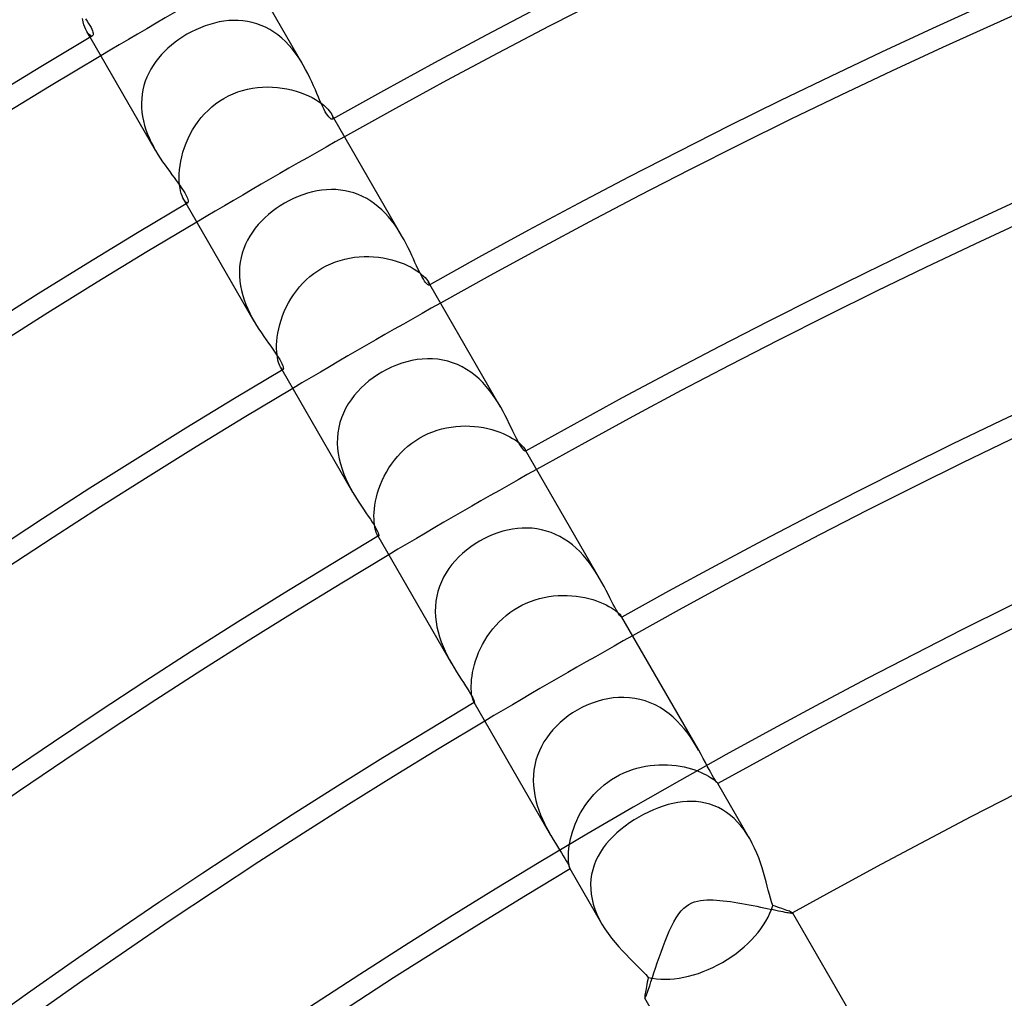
# Model space of a CAD drawing. Header units: millimetres. Extents: x -280 to 280, y -247 to 247.
# Tile 72 of 85: x -89 to -66, y 125 to 148. Entities that reach past the tile are written whole.
import ezdxf

# ---------------------------------------------------------------- set-up
doc = ezdxf.new("R2010")
doc.units = ezdxf.units.MM
doc.layers.add('HIDDEN', color=7, linetype='Continuous')
doc.layers.add('THICK', color=7, linetype='Continuous')

msp = doc.modelspace()

# ---------------------------------------------------------------- linework, layer by layer
at = {"layer": 'HIDDEN'}
for p, q in [((-87.889, 148.307), (-87.904, 148.382)), ((-87.871, 148.239), (-87.889, 148.307)), ((-87.85, 148.179), (-87.871, 148.239)), ((-87.828, 148.127), (-87.85, 148.179)), ((-85.034, 148.212), (-85.142, 148.17)), ((-84.924, 148.248), (-85.034, 148.212)), ((-84.814, 148.279), (-84.924, 148.248)), ((-84.702, 148.304), (-84.814, 148.279)), ((-84.591, 148.322), (-84.702, 148.304)), ((-84.479, 148.335), (-84.591, 148.322)), ((-84.368, 148.34), (-84.479, 148.335)), ((-84.257, 148.339), (-84.368, 148.34)), ((-84.146, 148.331), (-84.257, 148.339)), ((-84.037, 148.316), (-84.146, 148.331)), ((-83.928, 148.293), (-84.037, 148.316)), ((-83.821, 148.263), (-83.928, 148.293)), ((-83.717, 148.225), (-83.821, 148.263)), ((-83.615, 148.18), (-83.717, 148.225)), ((-83.515, 148.127), (-83.615, 148.18)), ((-87.805, 148.083), (-87.828, 148.127)), ((-87.779, 148.043), (-87.805, 148.083)), ((-87.726, 147.946), (-87.805, 148.083)), ((-87.753, 148.012), (-87.779, 148.043)), ((-87.729, 147.991), (-87.753, 148.012)), ((-87.707, 147.978), (-87.729, 147.991)), ((-87.688, 147.974), (-87.707, 147.978)), ((-87.673, 147.978), (-87.688, 147.974)), ((-85.552, 147.957), (-85.645, 147.896)), ((-85.457, 148.015), (-85.552, 147.957)), ((-85.354, 148.071), (-85.457, 148.015)), ((-85.249, 148.123), (-85.354, 148.071)), ((-85.142, 148.17), (-85.249, 148.123)), ((-83.418, 148.067), (-83.515, 148.127)), ((-83.324, 147.999), (-83.418, 148.067)), ((-83.234, 147.926), (-83.324, 147.999)), ((-85.82, 147.762), (-85.903, 147.691)), ((-85.734, 147.831), (-85.82, 147.762)), ((-85.645, 147.896), (-85.734, 147.831)), ((-83.149, 147.847), (-83.234, 147.926)), ((-83.068, 147.763), (-83.149, 147.847)), ((-82.991, 147.674), (-83.068, 147.763)), ((-86.055, 147.538), (-86.125, 147.457)), ((-85.981, 147.616), (-86.055, 147.538)), ((-85.903, 147.691), (-85.981, 147.616)), ((-82.919, 147.582), (-82.991, 147.674)), ((-82.851, 147.486), (-82.919, 147.582)), ((-82.788, 147.39), (-82.851, 147.486)), ((-86.25, 147.287), (-86.304, 147.198)), ((-86.19, 147.374), (-86.25, 147.287)), ((-86.125, 147.457), (-86.19, 147.374)), ((-82.73, 147.292), (-82.788, 147.39)), ((-86.353, 147.107), (-86.397, 147.013)), ((-86.304, 147.198), (-86.353, 147.107)), ((-86.465, 146.818), (-86.49, 146.717)), ((-86.434, 146.916), (-86.465, 146.818)), ((-86.397, 147.013), (-86.434, 146.916)), ((-86.508, 146.615), (-86.519, 146.512)), ((-86.49, 146.717), (-86.508, 146.615)), ((-84.59, 146.514), (-84.485, 146.571)), ((-84.485, 146.571), (-84.376, 146.621)), ((-84.376, 146.621), (-84.265, 146.664)), ((-84.265, 146.664), (-84.152, 146.7)), ((-84.152, 146.7), (-84.037, 146.729)), ((-84.037, 146.729), (-83.921, 146.752)), ((-83.921, 146.752), (-83.804, 146.768)), ((-83.804, 146.768), (-83.687, 146.778)), ((-83.687, 146.778), (-83.57, 146.781)), ((-83.57, 146.781), (-83.454, 146.779)), ((-83.454, 146.779), (-83.339, 146.77)), ((-83.339, 146.77), (-83.226, 146.756)), ((-83.226, 146.756), (-83.114, 146.737)), ((-83.114, 146.737), (-83.006, 146.713)), ((-83.006, 146.713), (-82.901, 146.684)), ((-82.901, 146.684), (-82.8, 146.652)), ((-82.8, 146.652), (-82.704, 146.615)), ((-82.704, 146.615), (-82.612, 146.575)), ((-82.612, 146.575), (-82.526, 146.533)), ((-86.519, 146.512), (-86.524, 146.407)), ((-86.524, 146.407), (-86.522, 146.3)), ((-84.877, 146.312), (-84.785, 146.385)), ((-84.785, 146.385), (-84.69, 146.453)), ((-84.69, 146.453), (-84.59, 146.514)), ((-82.526, 146.533), (-82.447, 146.489)), ((-82.447, 146.489), (-82.375, 146.443)), ((-82.375, 146.443), (-82.309, 146.398)), ((-82.309, 146.398), (-82.251, 146.351)), ((-82.251, 146.351), (-82.2, 146.306)), ((-86.522, 146.3), (-86.514, 146.194)), ((-86.514, 146.194), (-86.499, 146.089)), ((-85.124, 146.062), (-85.046, 146.15)), ((-85.046, 146.15), (-84.964, 146.233)), ((-84.964, 146.233), (-84.877, 146.312)), ((-82.2, 146.306), (-82.157, 146.263)), ((-82.157, 146.263), (-82.121, 146.222)), ((-82.121, 146.222), (-82.092, 146.183)), ((-82.092, 146.183), (-82.069, 146.148)), ((-82.069, 146.148), (-82.053, 146.117)), ((-82.012, 146.049), (-82.069, 146.148)), ((-82.053, 146.117), (-82.043, 146.09)), ((-86.499, 146.089), (-86.477, 145.984)), ((-86.477, 145.984), (-86.45, 145.879)), ((-86.45, 145.879), (-86.418, 145.775)), ((-85.325, 145.775), (-85.263, 145.874)), ((-85.263, 145.874), (-85.196, 145.969)), ((-85.196, 145.969), (-85.124, 146.062)), ((-82.041, 146.037), (-82.048, 146.029)), ((-82.043, 146.09), (-82.037, 146.068)), ((-82.037, 146.05), (-82.041, 146.037)), ((-82.037, 146.068), (-82.037, 146.05)), ((-86.418, 145.775), (-86.38, 145.674)), ((-86.38, 145.674), (-86.339, 145.574)), ((-85.432, 145.571), (-85.381, 145.674)), ((-85.381, 145.674), (-85.325, 145.775)), ((-86.339, 145.574), (-86.293, 145.478)), ((-86.293, 145.478), (-86.245, 145.384)), ((-85.517, 145.36), (-85.477, 145.466)), ((-85.477, 145.466), (-85.432, 145.571)), ((-86.245, 145.384), (-86.194, 145.292)), ((-85.579, 145.148), (-85.551, 145.254)), ((-85.551, 145.254), (-85.517, 145.36)), ((-85.619, 144.942), (-85.602, 145.044)), ((-85.602, 145.044), (-85.579, 145.148)), ((-85.64, 144.654), (-85.638, 144.746)), ((-85.638, 144.746), (-85.631, 144.843)), ((-85.631, 144.843), (-85.619, 144.942)), ((-85.637, 144.567), (-85.64, 144.654)), ((-85.63, 144.487), (-85.637, 144.567)), ((-85.619, 144.412), (-85.63, 144.487)), ((-85.606, 144.345), (-85.619, 144.412)), ((-85.59, 144.284), (-85.606, 144.345)), ((-85.572, 144.231), (-85.59, 144.284)), ((-82.741, 144.257), (-82.851, 144.215)), ((-82.629, 144.293), (-82.741, 144.257)), ((-82.517, 144.322), (-82.629, 144.293)), ((-82.405, 144.346), (-82.517, 144.322)), ((-82.294, 144.363), (-82.405, 144.346)), ((-82.183, 144.373), (-82.294, 144.363)), ((-82.073, 144.377), (-82.183, 144.373)), ((-81.965, 144.375), (-82.073, 144.377)), ((-81.857, 144.366), (-81.965, 144.375)), ((-81.751, 144.35), (-81.857, 144.366)), ((-81.646, 144.327), (-81.751, 144.35)), ((-81.543, 144.297), (-81.646, 144.327)), ((-81.441, 144.26), (-81.543, 144.297)), ((-81.341, 144.217), (-81.441, 144.26)), ((-85.553, 144.185), (-85.572, 144.231)), ((-85.533, 144.148), (-85.553, 144.185)), ((-85.515, 144.119), (-85.533, 144.148)), ((-85.476, 144.049), (-85.533, 144.148)), ((-85.497, 144.097), (-85.515, 144.119)), ((-85.48, 144.081), (-85.497, 144.097)), ((-85.465, 144.071), (-85.48, 144.081)), ((-85.451, 144.067), (-85.465, 144.071)), ((-85.44, 144.07), (-85.451, 144.067)), ((-83.172, 144.058), (-83.271, 143.998)), ((-83.068, 144.116), (-83.172, 144.058)), ((-82.96, 144.168), (-83.068, 144.116)), ((-82.851, 144.215), (-82.96, 144.168)), ((-81.244, 144.166), (-81.341, 144.217)), ((-81.15, 144.108), (-81.244, 144.166)), ((-81.059, 144.045), (-81.15, 144.108)), ((-80.972, 143.976), (-81.059, 144.045)), ((-83.548, 143.794), (-83.633, 143.718)), ((-83.459, 143.866), (-83.548, 143.794)), ((-83.367, 143.934), (-83.459, 143.866)), ((-83.271, 143.998), (-83.367, 143.934)), ((-80.889, 143.902), (-80.972, 143.976)), ((-80.809, 143.822), (-80.889, 143.902)), ((-80.733, 143.739), (-80.809, 143.822)), ((-83.713, 143.639), (-83.789, 143.556)), ((-83.633, 143.718), (-83.713, 143.639)), ((-80.662, 143.652), (-80.733, 143.739)), ((-80.595, 143.564), (-80.662, 143.652)), ((-80.533, 143.473), (-80.595, 143.564)), ((-83.925, 143.38), (-83.985, 143.288)), ((-83.86, 143.47), (-83.925, 143.38)), ((-83.789, 143.556), (-83.86, 143.47)), ((-80.474, 143.382), (-80.533, 143.473)), ((-80.419, 143.289), (-80.474, 143.382)), ((-84.039, 143.192), (-84.087, 143.094)), ((-83.985, 143.288), (-84.039, 143.192)), ((-84.162, 142.89), (-84.19, 142.784)), ((-84.128, 142.993), (-84.162, 142.89)), ((-84.087, 143.094), (-84.128, 142.993)), ((-84.21, 142.676), (-84.223, 142.566)), ((-84.19, 142.784), (-84.21, 142.676)), ((-82.191, 142.591), (-82.087, 142.64)), ((-82.087, 142.64), (-81.979, 142.682)), ((-81.979, 142.682), (-81.87, 142.719)), ((-81.87, 142.719), (-81.759, 142.749)), ((-81.759, 142.749), (-81.646, 142.773)), ((-81.646, 142.773), (-81.533, 142.79)), ((-81.533, 142.79), (-81.419, 142.802)), ((-81.419, 142.802), (-81.306, 142.808)), ((-81.306, 142.808), (-81.193, 142.808)), ((-81.193, 142.808), (-81.081, 142.803)), ((-81.081, 142.803), (-80.97, 142.792)), ((-80.97, 142.792), (-80.862, 142.776)), ((-80.862, 142.776), (-80.755, 142.756)), ((-80.755, 142.756), (-80.652, 142.731)), ((-80.652, 142.731), (-80.553, 142.702)), ((-80.553, 142.702), (-80.459, 142.67)), ((-80.459, 142.67), (-80.369, 142.635)), ((-84.223, 142.566), (-84.229, 142.456)), ((-84.229, 142.456), (-84.227, 142.345)), ((-82.576, 142.338), (-82.486, 142.41)), ((-82.486, 142.41), (-82.391, 142.476)), ((-82.391, 142.476), (-82.293, 142.536)), ((-82.293, 142.536), (-82.191, 142.591)), ((-80.369, 142.635), (-80.284, 142.596)), ((-80.284, 142.596), (-80.205, 142.556)), ((-80.205, 142.556), (-80.132, 142.515)), ((-80.132, 142.515), (-80.067, 142.473)), ((-80.067, 142.473), (-80.008, 142.432)), ((-80.008, 142.432), (-79.956, 142.39)), ((-84.227, 142.345), (-84.218, 142.233)), ((-84.218, 142.233), (-84.203, 142.121)), ((-82.82, 142.095), (-82.744, 142.181)), ((-82.744, 142.181), (-82.662, 142.262)), ((-82.662, 142.262), (-82.576, 142.338)), ((-79.956, 142.39), (-79.911, 142.35)), ((-79.911, 142.35), (-79.873, 142.313)), ((-79.873, 142.313), (-79.842, 142.277)), ((-79.842, 142.277), (-79.818, 142.245)), ((-79.818, 142.245), (-79.799, 142.216)), ((-79.762, 142.152), (-79.8, 142.217)), ((-79.799, 142.216), (-79.789, 142.196)), ((-79.789, 142.196), (-79.782, 142.179)), ((-79.782, 142.179), (-79.778, 142.164)), ((-84.203, 142.121), (-84.18, 142.009)), ((-84.18, 142.009), (-84.151, 141.899)), ((-82.959, 141.914), (-82.892, 142.006)), ((-82.892, 142.006), (-82.82, 142.095)), ((-79.779, 142.144), (-79.783, 142.139)), ((-79.777, 142.153), (-79.779, 142.144)), ((-79.778, 142.164), (-79.777, 142.153)), ((-84.151, 141.899), (-84.117, 141.791)), ((-84.117, 141.791), (-84.077, 141.686)), ((-83.129, 141.621), (-83.078, 141.721)), ((-83.078, 141.721), (-83.021, 141.819)), ((-83.021, 141.819), (-82.959, 141.914)), ((-84.077, 141.686), (-84.033, 141.582)), ((-84.033, 141.582), (-83.986, 141.481)), ((-83.216, 141.419), (-83.175, 141.521)), ((-83.175, 141.521), (-83.129, 141.621)), ((-83.986, 141.481), (-83.935, 141.383)), ((-83.935, 141.383), (-83.882, 141.288)), ((-83.282, 141.215), (-83.252, 141.317)), ((-83.252, 141.317), (-83.216, 141.419)), ((-83.326, 141.016), (-83.307, 141.115)), ((-83.307, 141.115), (-83.282, 141.215)), ((-83.355, 140.74), (-83.35, 140.829)), ((-83.35, 140.829), (-83.341, 140.921)), ((-83.341, 140.921), (-83.326, 141.016)), ((-83.356, 140.656), (-83.355, 140.74)), ((-83.352, 140.578), (-83.356, 140.656)), ((-83.346, 140.506), (-83.352, 140.578)), ((-83.336, 140.44), (-83.346, 140.506)), ((-83.324, 140.381), (-83.336, 140.44)), ((-83.31, 140.329), (-83.324, 140.381)), ((-83.295, 140.284), (-83.31, 140.329)), ((-80.304, 140.343), (-80.424, 140.307)), ((-80.184, 140.371), (-80.304, 140.343)), ((-80.063, 140.393), (-80.184, 140.371)), ((-79.941, 140.406), (-80.063, 140.393)), ((-79.82, 140.412), (-79.941, 140.406)), ((-79.7, 140.41), (-79.82, 140.412)), ((-79.58, 140.4), (-79.7, 140.41)), ((-79.462, 140.382), (-79.58, 140.4)), ((-79.345, 140.355), (-79.462, 140.382)), ((-79.23, 140.319), (-79.345, 140.355)), ((-83.279, 140.247), (-83.295, 140.284)), ((-83.264, 140.217), (-83.279, 140.247)), ((-83.251, 140.197), (-83.264, 140.217)), ((-83.226, 140.152), (-83.264, 140.217)), ((-83.24, 140.182), (-83.251, 140.197)), ((-83.229, 140.172), (-83.24, 140.182)), ((-83.22, 140.165), (-83.229, 140.172)), ((-83.211, 140.163), (-83.22, 140.165)), ((-83.205, 140.164), (-83.211, 140.163)), ((-80.887, 140.1), (-80.992, 140.036)), ((-80.774, 140.161), (-80.887, 140.1)), ((-80.659, 140.216), (-80.774, 140.161)), ((-80.542, 140.265), (-80.659, 140.216)), ((-80.424, 140.307), (-80.542, 140.265)), ((-79.118, 140.275), (-79.23, 140.319)), ((-79.009, 140.223), (-79.118, 140.275)), ((-78.904, 140.162), (-79.009, 140.223)), ((-78.802, 140.095), (-78.904, 140.162)), ((-81.192, 139.892), (-81.286, 139.813)), ((-81.094, 139.966), (-81.192, 139.892)), ((-80.992, 140.036), (-81.094, 139.966)), ((-78.705, 140.02), (-78.802, 140.095)), ((-78.611, 139.939), (-78.705, 140.02)), ((-78.524, 139.853), (-78.611, 139.939)), ((-81.46, 139.641), (-81.539, 139.549)), ((-81.376, 139.729), (-81.46, 139.641)), ((-81.286, 139.813), (-81.376, 139.729)), ((-78.442, 139.763), (-78.524, 139.853)), ((-78.364, 139.669), (-78.442, 139.763)), ((-78.292, 139.573), (-78.364, 139.669)), ((-81.612, 139.453), (-81.678, 139.353)), ((-81.539, 139.549), (-81.612, 139.453)), ((-78.224, 139.475), (-78.292, 139.573)), ((-78.162, 139.377), (-78.224, 139.475)), ((-81.738, 139.249), (-81.79, 139.142)), ((-81.678, 139.353), (-81.738, 139.249)), ((-78.103, 139.279), (-78.162, 139.377)), ((-81.835, 139.031), (-81.871, 138.917)), ((-81.79, 139.142), (-81.835, 139.031)), ((-81.9, 138.8), (-81.92, 138.681)), ((-81.871, 138.917), (-81.9, 138.8)), ((-79.697, 138.702), (-79.591, 138.739)), ((-79.591, 138.739), (-79.484, 138.769)), ((-79.484, 138.769), (-79.376, 138.794)), ((-79.376, 138.794), (-79.266, 138.813)), ((-79.266, 138.813), (-79.156, 138.827)), ((-79.156, 138.827), (-79.046, 138.835)), ((-79.046, 138.835), (-78.936, 138.838)), ((-78.936, 138.838), (-78.827, 138.836)), ((-78.827, 138.836), (-78.719, 138.828)), ((-78.719, 138.828), (-78.613, 138.816)), ((-78.613, 138.816), (-78.509, 138.799)), ((-78.509, 138.799), (-78.408, 138.778)), ((-78.408, 138.778), (-78.31, 138.753)), ((-78.31, 138.753), (-78.216, 138.725)), ((-78.216, 138.725), (-78.127, 138.693)), ((-81.931, 138.561), (-81.933, 138.438)), ((-81.92, 138.681), (-81.931, 138.561)), ((-80.19, 138.434), (-80.096, 138.499)), ((-80.096, 138.499), (-79.998, 138.56)), ((-79.998, 138.56), (-79.9, 138.613)), ((-79.9, 138.613), (-79.8, 138.66)), ((-79.8, 138.66), (-79.697, 138.702)), ((-78.127, 138.693), (-78.043, 138.659)), ((-78.043, 138.659), (-77.964, 138.623)), ((-77.964, 138.623), (-77.891, 138.586)), ((-77.891, 138.586), (-77.824, 138.548)), ((-77.824, 138.548), (-77.765, 138.51)), ((-77.765, 138.51), (-77.712, 138.472)), ((-81.933, 138.438), (-81.927, 138.314)), ((-81.927, 138.314), (-81.912, 138.191)), ((-80.447, 138.208), (-80.366, 138.287)), ((-80.366, 138.287), (-80.28, 138.363)), ((-80.28, 138.363), (-80.19, 138.434)), ((-77.712, 138.472), (-77.666, 138.435)), ((-77.666, 138.435), (-77.626, 138.4)), ((-77.626, 138.4), (-77.593, 138.368)), ((-77.593, 138.368), (-77.567, 138.339)), ((-77.567, 138.339), (-77.547, 138.313)), ((-77.547, 138.313), (-77.533, 138.291)), ((-77.533, 138.291), (-77.527, 138.279)), ((-77.512, 138.254), (-77.533, 138.291)), ((-77.527, 138.279), (-77.522, 138.27)), ((-77.52, 138.251), (-77.523, 138.248)), ((-77.522, 138.27), (-77.52, 138.261)), ((-77.52, 138.261), (-77.519, 138.255)), ((-77.519, 138.255), (-77.52, 138.251)), ((-81.912, 138.191), (-81.889, 138.069)), ((-81.889, 138.069), (-81.859, 137.948)), ((-80.662, 137.947), (-80.596, 138.037)), ((-80.596, 138.037), (-80.524, 138.124)), ((-80.524, 138.124), (-80.447, 138.208)), ((-81.859, 137.948), (-81.822, 137.829)), ((-81.822, 137.829), (-81.779, 137.712)), ((-80.781, 137.759), (-80.724, 137.854)), ((-80.724, 137.854), (-80.662, 137.947)), ((-81.779, 137.712), (-81.732, 137.598)), ((-81.732, 137.598), (-81.68, 137.488)), ((-80.921, 137.466), (-80.88, 137.564)), ((-80.88, 137.564), (-80.833, 137.662)), ((-80.833, 137.662), (-80.781, 137.759)), ((-81.68, 137.488), (-81.625, 137.382)), ((-81.625, 137.382), (-81.568, 137.28)), ((-80.988, 137.27), (-80.957, 137.368)), ((-80.957, 137.368), (-80.921, 137.466)), ((-81.036, 137.078), (-81.014, 137.173)), ((-81.014, 137.173), (-80.988, 137.27)), ((-81.07, 136.813), (-81.063, 136.898)), ((-81.063, 136.898), (-81.052, 136.986)), ((-81.052, 136.986), (-81.036, 137.078)), ((-81.074, 136.734), (-81.07, 136.813)), ((-81.073, 136.658), (-81.074, 136.734)), ((-81.069, 136.589), (-81.073, 136.658)), ((-81.063, 136.527), (-81.069, 136.589)), ((-81.054, 136.471), (-81.063, 136.527)), ((-81.044, 136.422), (-81.054, 136.471)), ((-81.033, 136.379), (-81.044, 136.422)), ((-77.827, 136.421), (-77.942, 136.399)), ((-77.713, 136.436), (-77.827, 136.421)), ((-77.598, 136.445), (-77.713, 136.436)), ((-77.483, 136.446), (-77.598, 136.445)), ((-77.369, 136.44), (-77.483, 136.446)), ((-77.256, 136.427), (-77.369, 136.44)), ((-77.143, 136.406), (-77.256, 136.427)), ((-77.032, 136.377), (-77.143, 136.406)), ((-81.021, 136.343), (-81.033, 136.379)), ((-81.008, 136.313), (-81.021, 136.343)), ((-80.997, 136.29), (-81.008, 136.313)), ((-80.976, 136.254), (-80.997, 136.291)), ((-80.99, 136.28), (-80.997, 136.29)), ((-80.984, 136.271), (-80.99, 136.28)), ((-80.978, 136.265), (-80.984, 136.271)), ((-80.973, 136.261), (-80.978, 136.265)), ((-80.968, 136.26), (-80.973, 136.261)), ((-80.965, 136.26), (-80.968, 136.26)), ((-78.496, 136.197), (-78.6, 136.14)), ((-78.388, 136.249), (-78.496, 136.197)), ((-78.279, 136.295), (-78.388, 136.249)), ((-78.168, 136.336), (-78.279, 136.295)), ((-78.055, 136.37), (-78.168, 136.336)), ((-77.942, 136.399), (-78.055, 136.37)), ((-76.924, 136.341), (-77.032, 136.377)), ((-76.818, 136.297), (-76.924, 136.341)), ((-76.714, 136.246), (-76.818, 136.297)), ((-76.613, 136.188), (-76.714, 136.246)), ((-76.516, 136.122), (-76.613, 136.188)), ((-78.807, 136.006), (-78.904, 135.932)), ((-78.705, 136.076), (-78.807, 136.006)), ((-78.6, 136.14), (-78.705, 136.076)), ((-76.423, 136.051), (-76.516, 136.122)), ((-76.334, 135.975), (-76.423, 136.051)), ((-76.25, 135.894), (-76.334, 135.975)), ((-79.086, 135.77), (-79.169, 135.682)), ((-78.997, 135.853), (-79.086, 135.77)), ((-78.904, 135.932), (-78.997, 135.853)), ((-76.171, 135.809), (-76.25, 135.894)), ((-76.095, 135.721), (-76.171, 135.809)), ((-76.025, 135.63), (-76.095, 135.721)), ((-79.318, 135.495), (-79.384, 135.395)), ((-79.247, 135.591), (-79.318, 135.495)), ((-79.169, 135.682), (-79.247, 135.591)), ((-75.959, 135.539), (-76.025, 135.63)), ((-75.897, 135.447), (-75.959, 135.539)), ((-79.442, 135.292), (-79.494, 135.185)), ((-79.384, 135.395), (-79.442, 135.292)), ((-75.84, 135.356), (-75.897, 135.447)), ((-75.786, 135.265), (-75.84, 135.356)), ((-79.537, 135.076), (-79.574, 134.963)), ((-79.494, 135.185), (-79.537, 135.076)), ((-79.602, 134.847), (-79.622, 134.73)), ((-79.574, 134.963), (-79.602, 134.847)), ((-77.297, 134.765), (-77.191, 134.796)), ((-77.191, 134.796), (-77.084, 134.821)), ((-77.084, 134.821), (-76.975, 134.841)), ((-76.975, 134.841), (-76.867, 134.856)), ((-76.867, 134.856), (-76.758, 134.865)), ((-76.758, 134.865), (-76.65, 134.869)), ((-76.65, 134.869), (-76.543, 134.868)), ((-76.543, 134.868), (-76.437, 134.862)), ((-76.437, 134.862), (-76.333, 134.852)), ((-76.333, 134.852), (-76.232, 134.837)), ((-76.232, 134.837), (-76.133, 134.818)), ((-76.133, 134.818), (-76.037, 134.796)), ((-76.037, 134.796), (-75.946, 134.77)), ((-79.633, 134.611), (-79.636, 134.491)), ((-79.622, 134.73), (-79.633, 134.611)), ((-77.798, 134.527), (-77.703, 134.586)), ((-77.703, 134.586), (-77.605, 134.639)), ((-77.605, 134.639), (-77.505, 134.686)), ((-77.505, 134.686), (-77.402, 134.728)), ((-77.402, 134.728), (-77.297, 134.765)), ((-75.946, 134.77), (-75.859, 134.742)), ((-75.859, 134.742), (-75.777, 134.711)), ((-75.777, 134.711), (-75.701, 134.679)), ((-75.701, 134.679), (-75.63, 134.645)), ((-75.63, 134.645), (-75.565, 134.61)), ((-75.565, 134.61), (-75.507, 134.576)), ((-75.507, 134.576), (-75.456, 134.543)), ((-79.636, 134.491), (-79.631, 134.37)), ((-79.631, 134.37), (-79.618, 134.249)), ((-78.062, 134.323), (-77.978, 134.396)), ((-77.978, 134.396), (-77.89, 134.464)), ((-77.89, 134.464), (-77.798, 134.527)), ((-75.456, 134.543), (-75.411, 134.511)), ((-75.411, 134.511), (-75.373, 134.48)), ((-75.373, 134.48), (-75.34, 134.452)), ((-75.34, 134.452), (-75.314, 134.426)), ((-75.314, 134.426), (-75.294, 134.404)), ((-75.294, 134.404), (-75.28, 134.386)), ((-75.28, 134.386), (-75.27, 134.371)), ((-75.27, 134.371), (-75.267, 134.367)), ((-75.261, 134.357), (-75.27, 134.371)), ((-75.267, 134.367), (-75.266, 134.363)), ((-75.266, 134.363), (-75.265, 134.36)), ((-75.265, 134.36), (-75.264, 134.357)), ((-75.264, 134.356), (-75.265, 134.355)), ((-75.264, 134.357), (-75.264, 134.356)), ((-79.618, 134.249), (-79.598, 134.129)), ((-79.598, 134.129), (-79.57, 134.011)), ((-78.29, 134.082), (-78.218, 134.166)), ((-78.218, 134.166), (-78.142, 134.246)), ((-78.142, 134.246), (-78.062, 134.323)), ((-79.57, 134.011), (-79.537, 133.895)), ((-79.537, 133.895), (-79.498, 133.781)), ((-78.476, 133.813), (-78.419, 133.905)), ((-78.419, 133.905), (-78.357, 133.994)), ((-78.357, 133.994), (-78.29, 134.082)), ((-79.498, 133.781), (-79.454, 133.67)), ((-79.454, 133.67), (-79.406, 133.563)), ((-78.577, 133.625), (-78.529, 133.72)), ((-78.529, 133.72), (-78.476, 133.813)), ((-79.406, 133.563), (-79.356, 133.459)), ((-79.356, 133.459), (-79.303, 133.36)), ((-78.691, 133.339), (-78.658, 133.434)), ((-78.658, 133.434), (-78.62, 133.53)), ((-78.62, 133.53), (-78.577, 133.625)), ((-79.303, 133.36), (-79.25, 133.265)), ((-78.742, 133.154), (-78.719, 133.246)), ((-78.719, 133.246), (-78.691, 133.339)), ((-78.785, 132.896), (-78.775, 132.979)), ((-78.775, 132.979), (-78.761, 133.065)), ((-78.761, 133.065), (-78.742, 133.154)), ((-78.793, 132.745), (-78.791, 132.818)), ((-78.793, 132.678), (-78.793, 132.745)), ((-78.791, 132.818), (-78.785, 132.896)), ((-78.789, 132.617), (-78.793, 132.678)), ((-78.784, 132.562), (-78.789, 132.617)), ((-78.777, 132.514), (-78.784, 132.562)), ((-78.768, 132.472), (-78.777, 132.514)), ((-78.759, 132.437), (-78.768, 132.472)), ((-78.75, 132.409), (-78.759, 132.437)), ((-78.742, 132.387), (-78.75, 132.409)), ((-78.734, 132.371), (-78.742, 132.387)), ((-78.731, 132.367), (-78.734, 132.371)), ((-78.726, 132.357), (-78.734, 132.371)), ((-78.729, 132.363), (-78.731, 132.367)), ((-78.727, 132.361), (-78.729, 132.363)), ((-78.725, 132.359), (-78.727, 132.361)), ((-78.723, 132.359), (-78.725, 132.359)), ((-78.722, 132.359), (-78.723, 132.359)), ((-76.082, 132.295), (-76.199, 132.24)), ((-75.962, 132.344), (-76.082, 132.295)), ((-75.84, 132.386), (-75.962, 132.344)), ((-75.716, 132.42), (-75.84, 132.386)), ((-75.591, 132.447), (-75.716, 132.42)), ((-75.465, 132.466), (-75.591, 132.447)), ((-75.339, 132.476), (-75.465, 132.466)), ((-75.213, 132.478), (-75.339, 132.476)), ((-75.087, 132.472), (-75.213, 132.478)), ((-74.962, 132.456), (-75.087, 132.472)), ((-74.839, 132.431), (-74.962, 132.456)), ((-74.718, 132.397), (-74.839, 132.431)), ((-74.599, 132.354), (-74.718, 132.397)), ((-74.482, 132.301), (-74.599, 132.354)), ((-74.369, 132.24), (-74.482, 132.301)), ((-76.519, 132.044), (-76.615, 131.97)), ((-76.418, 132.114), (-76.519, 132.044)), ((-76.313, 132.178), (-76.418, 132.114)), ((-76.199, 132.24), (-76.313, 132.178)), ((-74.261, 132.171), (-74.369, 132.24)), ((-74.158, 132.095), (-74.261, 132.171)), ((-74.06, 132.012), (-74.158, 132.095)), ((-76.795, 131.808), (-76.878, 131.721)), ((-76.708, 131.892), (-76.795, 131.808)), ((-76.615, 131.97), (-76.708, 131.892)), ((-73.966, 131.923), (-74.06, 132.012)), ((-73.878, 131.83), (-73.966, 131.923)), ((-73.796, 131.734), (-73.878, 131.83)), ((-76.954, 131.629), (-77.025, 131.534)), ((-76.878, 131.721), (-76.954, 131.629)), ((-73.72, 131.637), (-73.796, 131.734)), ((-73.649, 131.538), (-73.72, 131.637)), ((-77.147, 131.331), (-77.197, 131.225)), ((-77.089, 131.434), (-77.147, 131.331)), ((-77.025, 131.534), (-77.089, 131.434)), ((-73.583, 131.438), (-73.649, 131.538)), ((-73.521, 131.339), (-73.583, 131.438)), ((-73.463, 131.242), (-73.521, 131.339)), ((-77.241, 131.116), (-77.276, 131.004)), ((-77.197, 131.225), (-77.241, 131.116)), ((-77.304, 130.889), (-77.324, 130.772)), ((-77.276, 131.004), (-77.304, 130.889)), ((-74.812, 130.846), (-74.708, 130.867)), ((-74.708, 130.867), (-74.603, 130.883)), ((-74.603, 130.883), (-74.499, 130.894)), ((-74.499, 130.894), (-74.395, 130.901)), ((-74.395, 130.901), (-74.292, 130.902)), ((-74.292, 130.902), (-74.19, 130.9)), ((-74.19, 130.9), (-74.09, 130.893)), ((-74.09, 130.893), (-73.993, 130.882)), ((-73.993, 130.882), (-73.897, 130.867)), ((-73.897, 130.867), (-73.805, 130.849)), ((-77.335, 130.655), (-77.339, 130.536)), ((-77.324, 130.772), (-77.335, 130.655)), ((-75.409, 130.613), (-75.315, 130.664)), ((-75.315, 130.664), (-75.217, 130.711)), ((-75.217, 130.711), (-75.118, 130.753)), ((-75.118, 130.753), (-75.017, 130.789)), ((-75.017, 130.789), (-74.915, 130.82)), ((-74.915, 130.82), (-74.812, 130.846)), ((-73.805, 130.849), (-73.716, 130.828)), ((-73.716, 130.828), (-73.631, 130.804)), ((-73.631, 130.804), (-73.551, 130.778)), ((-73.551, 130.778), (-73.476, 130.75)), ((-73.476, 130.75), (-73.407, 130.721)), ((-73.407, 130.721), (-73.342, 130.691)), ((-73.342, 130.691), (-73.283, 130.661)), ((-73.283, 130.661), (-73.231, 130.632)), ((-77.339, 130.536), (-77.334, 130.417)), ((-77.334, 130.417), (-77.322, 130.297)), ((-75.765, 130.355), (-75.681, 130.426)), ((-75.681, 130.426), (-75.594, 130.493)), ((-75.594, 130.493), (-75.503, 130.555)), ((-75.503, 130.555), (-75.409, 130.613)), ((-73.231, 130.632), (-73.184, 130.603)), ((-73.184, 130.603), (-73.144, 130.576)), ((-73.144, 130.576), (-73.109, 130.551)), ((-73.109, 130.551), (-73.08, 130.528)), ((-73.08, 130.528), (-73.057, 130.508)), ((-73.057, 130.508), (-73.038, 130.491)), ((-73.038, 130.491), (-73.025, 130.477)), ((-73.025, 130.477), (-73.017, 130.467)), ((-73.017, 130.467), (-73.012, 130.461)), ((-73.012, 130.461), (-73.012, 130.46)), ((-73.011, 130.459), (-73.012, 130.461)), ((-73.012, 130.46), (-73.012, 130.46)), ((-73.012, 130.46), (-73.012, 130.46)), ((-73.012, 130.46), (-73.012, 130.459)), ((-73.012, 130.459), (-73.012, 130.459)), ((-73.012, 130.459), (-73.012, 130.459)), ((-77.322, 130.297), (-77.303, 130.179)), ((-77.303, 130.179), (-77.277, 130.063)), ((-75.992, 130.118), (-75.921, 130.2)), ((-75.921, 130.2), (-75.845, 130.279)), ((-75.845, 130.279), (-75.765, 130.355)), ((-77.277, 130.063), (-77.246, 129.949)), ((-77.246, 129.949), (-77.209, 129.837)), ((-76.177, 129.861), (-76.12, 129.948)), ((-76.12, 129.948), (-76.058, 130.034)), ((-76.058, 130.034), (-75.992, 130.118)), ((-74.178, 129.967), (-74.292, 129.933)), ((-74.065, 129.995), (-74.178, 129.967)), ((-73.954, 130.017), (-74.065, 129.995)), ((-73.843, 130.032), (-73.954, 130.017)), ((-73.734, 130.041), (-73.843, 130.032)), ((-73.625, 130.042), (-73.734, 130.041)), ((-73.518, 130.037), (-73.625, 130.042)), ((-73.411, 130.024), (-73.518, 130.037)), ((-73.305, 130.004), (-73.411, 130.024)), ((-73.201, 129.976), (-73.305, 130.004)), ((-73.099, 129.94), (-73.201, 129.976)), ((-77.209, 129.837), (-77.168, 129.728)), ((-77.168, 129.728), (-77.124, 129.623)), ((-76.276, 129.684), (-76.229, 129.773)), ((-76.229, 129.773), (-76.177, 129.861)), ((-74.754, 129.735), (-74.867, 129.673)), ((-74.639, 129.793), (-74.754, 129.735)), ((-74.523, 129.845), (-74.639, 129.793)), ((-74.408, 129.892), (-74.523, 129.845)), ((-74.292, 129.933), (-74.408, 129.892)), ((-73, 129.896), (-73.099, 129.94)), ((-72.903, 129.843), (-73, 129.896)), ((-72.809, 129.783), (-72.903, 129.843)), ((-72.718, 129.715), (-72.809, 129.783)), ((-72.631, 129.639), (-72.718, 129.715)), ((-77.124, 129.623), (-77.077, 129.522)), ((-77.077, 129.522), (-77.028, 129.425)), ((-76.39, 129.417), (-76.357, 129.506)), ((-76.357, 129.506), (-76.319, 129.594)), ((-76.319, 129.594), (-76.276, 129.684)), ((-75.084, 129.536), (-75.187, 129.462)), ((-74.977, 129.607), (-75.084, 129.536)), ((-74.867, 129.673), (-74.977, 129.607)), ((-72.549, 129.556), (-72.631, 129.639)), ((-72.471, 129.467), (-72.549, 129.556)), ((-77.028, 129.425), (-76.978, 129.331)), ((-76.978, 129.331), (-76.927, 129.242)), ((-76.444, 129.245), (-76.419, 129.33)), ((-76.419, 129.33), (-76.39, 129.417)), ((-75.38, 129.304), (-75.469, 129.22)), ((-75.286, 129.385), (-75.38, 129.304)), ((-75.187, 129.462), (-75.286, 129.385)), ((-72.398, 129.373), (-72.471, 129.467)), ((-72.33, 129.273), (-72.398, 129.373)), ((-72.266, 129.169), (-72.33, 129.273)), ((-76.496, 129.001), (-76.482, 129.08)), ((-76.482, 129.08), (-76.465, 129.161)), ((-76.465, 129.161), (-76.444, 129.245)), ((-75.629, 129.044), (-75.7, 128.951)), ((-75.552, 129.134), (-75.629, 129.044)), ((-75.469, 129.22), (-75.552, 129.134)), ((-76.515, 128.735), (-76.514, 128.794)), ((-76.514, 128.794), (-76.511, 128.858)), ((-76.511, 128.858), (-76.505, 128.928)), ((-76.505, 128.928), (-76.496, 129.001)), ((-75.764, 128.856), (-75.821, 128.757)), ((-75.7, 128.951), (-75.764, 128.856)), ((-76.514, 128.68), (-76.515, 128.735)), ((-76.51, 128.632), (-76.514, 128.68)), ((-76.506, 128.59), (-76.51, 128.632)), ((-76.501, 128.553), (-76.506, 128.59)), ((-75.871, 128.655), (-75.913, 128.55)), ((-75.821, 128.757), (-75.871, 128.655)), ((-76.495, 128.523), (-76.501, 128.553)), ((-76.489, 128.499), (-76.495, 128.523)), ((-76.484, 128.481), (-76.489, 128.499)), ((-76.48, 128.468), (-76.484, 128.481)), ((-76.476, 128.461), (-76.48, 128.468)), ((-76.476, 128.46), (-76.476, 128.461)), ((-76.475, 128.459), (-76.476, 128.461)), ((-76.475, 128.459), (-76.476, 128.46)), ((-76.476, 128.46), (-76.476, 128.46)), ((-76.476, 128.46), (-76.476, 128.46)), ((-76.475, 128.459), (-76.475, 128.459)), ((-76.475, 128.459), (-76.475, 128.459)), ((-75.972, 128.331), (-75.989, 128.219)), ((-75.947, 128.442), (-75.972, 128.331)), ((-75.913, 128.55), (-75.947, 128.442)), ((-75.989, 128.219), (-75.996, 128.104)), ((-75.996, 128.104), (-75.994, 127.987)), ((-75.994, 127.987), (-75.982, 127.869)), ((-75.982, 127.869), (-75.962, 127.749)), ((-75.962, 127.749), (-75.932, 127.631)), ((-73.691, 127.629), (-73.626, 127.662)), ((-73.626, 127.662), (-73.559, 127.688)), ((-73.559, 127.688), (-73.489, 127.708)), ((-73.489, 127.708), (-73.418, 127.721)), ((-73.418, 127.721), (-73.347, 127.73)), ((-73.347, 127.73), (-73.275, 127.734)), ((-73.275, 127.734), (-73.201, 127.735)), ((-73.201, 127.735), (-73.124, 127.734)), ((-73.124, 127.734), (-73.046, 127.73)), ((-73.046, 127.73), (-72.967, 127.723)), ((-72.967, 127.723), (-72.886, 127.715)), ((-72.886, 127.715), (-72.802, 127.705)), ((-72.802, 127.705), (-72.717, 127.693)), ((-72.717, 127.693), (-72.631, 127.68)), ((-72.631, 127.68), (-72.543, 127.666)), ((-72.543, 127.666), (-72.454, 127.651)), ((-72.454, 127.651), (-72.366, 127.635)), ((-72.366, 127.635), (-72.277, 127.618)), ((-75.932, 127.631), (-75.893, 127.513)), ((-75.893, 127.513), (-75.846, 127.397)), ((-73.989, 127.317), (-73.929, 127.406)), ((-73.929, 127.406), (-73.869, 127.48)), ((-73.869, 127.48), (-73.81, 127.541)), ((-73.81, 127.541), (-73.751, 127.589)), ((-73.751, 127.589), (-73.691, 127.629)), ((-72.277, 127.618), (-72.188, 127.601)), ((-72.188, 127.601), (-72.101, 127.584)), ((-72.101, 127.584), (-72.017, 127.567)), ((-72.017, 127.567), (-71.937, 127.551)), ((-71.937, 127.551), (-71.86, 127.535)), ((-71.86, 127.535), (-71.787, 127.52)), ((-71.787, 127.52), (-71.718, 127.506)), ((-71.718, 127.506), (-71.654, 127.493)), ((-71.654, 127.493), (-71.594, 127.48)), ((-71.594, 127.48), (-71.538, 127.469)), ((-71.538, 127.469), (-71.486, 127.459)), ((-71.486, 127.459), (-71.44, 127.45)), ((-71.44, 127.45), (-71.398, 127.442)), ((-71.398, 127.442), (-71.361, 127.436)), ((-71.361, 127.436), (-71.33, 127.431)), ((-71.33, 127.431), (-71.304, 127.427)), ((-71.304, 127.427), (-71.284, 127.425)), ((-71.284, 127.425), (-71.271, 127.425)), ((-71.271, 127.425), (-71.263, 127.427)), ((-71.263, 127.427), (-71.262, 127.428)), ((-71.263, 127.427), (-71.263, 127.427)), ((-71.262, 127.429), (-71.262, 127.43)), ((-71.262, 127.428), (-71.262, 127.429)), ((-71.262, 127.429), (-71.262, 127.429)), ((-71.262, 127.428), (-71.262, 127.428)), ((-75.846, 127.397), (-75.792, 127.281)), ((-75.792, 127.281), (-75.731, 127.169)), ((-74.1, 127.113), (-74.046, 127.218)), ((-74.046, 127.218), (-73.989, 127.317)), ((-74.201, 126.886), (-74.151, 127.002)), ((-74.151, 127.002), (-74.1, 127.113)), ((-74.297, 126.64), (-74.249, 126.764)), ((-74.249, 126.764), (-74.201, 126.886)), ((-74.388, 126.384), (-74.343, 126.512)), ((-74.343, 126.512), (-74.297, 126.64)), ((-74.473, 126.138), (-74.432, 126.259)), ((-74.432, 126.259), (-74.388, 126.384)), ((-74.547, 125.914), (-74.511, 126.023)), ((-74.511, 126.023), (-74.473, 126.138)), ((-74.611, 125.722), (-74.581, 125.814)), ((-74.581, 125.814), (-74.547, 125.914)), ((-74.684, 125.513), (-74.663, 125.57)), ((-74.663, 125.57), (-74.639, 125.64)), ((-74.639, 125.64), (-74.611, 125.722)), ((-74.726, 125.43), (-74.726, 125.429)), ((-74.726, 125.429), (-74.726, 125.429)), ((-74.726, 125.429), (-74.725, 125.429)), ((-74.725, 125.429), (-74.724, 125.429)), ((-74.724, 125.429), (-74.724, 125.429)), ((-74.724, 125.429), (-74.723, 125.429)), ((-74.723, 125.429), (-74.714, 125.441)), ((-74.714, 125.441), (-74.701, 125.469)), ((-74.701, 125.469), (-74.684, 125.513))]:
    msp.add_line(p, q, dxfattribs=at)
for radius, start, end in [(150, 0, 180.00002), (171.5, 119.33181, 120.66818), (167, 119.31382, 120.68617), (162.5, 119.2948, 120.70519), (158, 119.27474, 120.7253), (153.5, 119.25343, 120.74656)]:
    msp.add_arc((0, 0), radius, start, end, dxfattribs=at)
at = {"layer": 'THICK'}
for p, q in [((-82.73, 147.293), (-84.262, 149.946)), ((-87.837, 148.374), (-87.797, 148.319)), ((-87.797, 148.319), (-87.762, 148.267)), ((-87.762, 148.267), (-87.732, 148.219)), ((-87.732, 148.219), (-87.706, 148.174)), ((-86.194, 145.292), (-87.726, 147.946)), ((-87.706, 148.174), (-87.686, 148.133)), ((-87.686, 148.133), (-87.671, 148.097)), ((-87.664, 147.986), (-87.673, 147.978)), ((-87.671, 148.097), (-87.661, 148.066)), ((-87.658, 147.999), (-87.664, 147.986)), ((-87.661, 148.066), (-87.656, 148.039)), ((-87.655, 148.017), (-87.658, 147.999)), ((-87.656, 148.039), (-87.655, 148.017)), ((-82.675, 147.193), (-82.73, 147.292)), ((-82.624, 147.095), (-82.675, 147.193)), ((-82.576, 146.997), (-82.624, 147.095)), ((-82.531, 146.9), (-82.576, 146.997)), ((-82.488, 146.806), (-82.531, 146.9)), ((-82.448, 146.714), (-82.488, 146.806)), ((-82.411, 146.625), (-82.448, 146.714)), ((-82.374, 146.54), (-82.411, 146.625)), ((-82.34, 146.46), (-82.374, 146.54)), ((-82.306, 146.385), (-82.34, 146.46)), ((-82.274, 146.317), (-82.306, 146.385)), ((-82.244, 146.255), (-82.274, 146.317)), ((-82.214, 146.2), (-82.244, 146.255)), ((-82.186, 146.153), (-82.214, 146.2)), ((-82.159, 146.113), (-82.186, 146.153)), ((-82.134, 146.081), (-82.159, 146.113)), ((-82.111, 146.057), (-82.134, 146.081)), ((-82.091, 146.04), (-82.111, 146.057)), ((-82.074, 146.03), (-82.091, 146.04)), ((-82.059, 146.026), (-82.074, 146.03)), ((-82.048, 146.029), (-82.059, 146.026)), ((-80.419, 143.289), (-82.012, 146.049)), ((-86.194, 145.292), (-86.14, 145.201)), ((-86.14, 145.201), (-86.084, 145.114)), ((-86.084, 145.114), (-86.028, 145.03)), ((-86.028, 145.03), (-85.972, 144.95)), ((-85.972, 144.95), (-85.917, 144.872)), ((-85.917, 144.872), (-85.862, 144.798)), ((-85.862, 144.798), (-85.809, 144.726)), ((-85.809, 144.726), (-85.757, 144.657)), ((-85.757, 144.657), (-85.707, 144.59)), ((-85.707, 144.59), (-85.66, 144.526)), ((-85.66, 144.526), (-85.615, 144.465)), ((-85.615, 144.465), (-85.574, 144.406)), ((-85.574, 144.406), (-85.537, 144.351)), ((-85.537, 144.351), (-85.506, 144.299)), ((-85.506, 144.299), (-85.48, 144.253)), ((-85.48, 144.253), (-85.459, 144.21)), ((-83.883, 141.289), (-85.476, 144.049)), ((-85.459, 144.21), (-85.444, 144.173)), ((-85.444, 144.173), (-85.434, 144.141)), ((-85.433, 144.079), (-85.44, 144.07)), ((-85.434, 144.141), (-85.429, 144.115)), ((-85.428, 144.094), (-85.433, 144.079)), ((-85.429, 144.115), (-85.428, 144.094)), ((-80.367, 143.196), (-80.419, 143.289)), ((-80.318, 143.104), (-80.367, 143.196)), ((-80.272, 143.013), (-80.318, 143.104)), ((-80.229, 142.923), (-80.272, 143.013)), ((-80.188, 142.836), (-80.229, 142.923)), ((-80.149, 142.751), (-80.188, 142.836)), ((-80.113, 142.67), (-80.149, 142.751)), ((-80.077, 142.592), (-80.113, 142.67)), ((-80.042, 142.518), (-80.077, 142.592)), ((-80.009, 142.448), (-80.042, 142.518)), ((-79.977, 142.384), (-80.009, 142.448)), ((-79.946, 142.326), (-79.977, 142.384)), ((-79.916, 142.275), (-79.946, 142.326)), ((-79.888, 142.232), (-79.916, 142.275)), ((-79.863, 142.199), (-79.888, 142.232)), ((-79.841, 142.173), (-79.863, 142.199)), ((-79.822, 142.154), (-79.841, 142.173)), ((-79.806, 142.143), (-79.822, 142.154)), ((-79.793, 142.138), (-79.806, 142.143)), ((-79.783, 142.139), (-79.793, 142.138)), ((-78.104, 139.28), (-79.762, 142.152)), ((-83.882, 141.288), (-83.827, 141.195)), ((-83.827, 141.195), (-83.77, 141.106)), ((-83.77, 141.106), (-83.714, 141.02)), ((-83.714, 141.02), (-83.657, 140.937)), ((-83.657, 140.937), (-83.602, 140.858)), ((-83.602, 140.858), (-83.547, 140.781)), ((-83.547, 140.781), (-83.495, 140.708)), ((-83.495, 140.708), (-83.445, 140.637)), ((-83.445, 140.637), (-83.398, 140.571)), ((-83.398, 140.571), (-83.355, 140.508)), ((-83.355, 140.508), (-83.317, 140.449)), ((-83.317, 140.449), (-83.284, 140.396)), ((-83.284, 140.396), (-83.256, 140.347)), ((-83.256, 140.347), (-83.234, 140.304)), ((-83.234, 140.304), (-83.217, 140.266)), ((-81.568, 137.28), (-83.226, 140.152)), ((-83.217, 140.266), (-83.205, 140.233)), ((-83.205, 140.233), (-83.199, 140.206)), ((-83.199, 140.172), (-83.205, 140.164)), ((-83.199, 140.206), (-83.197, 140.186)), ((-83.197, 140.186), (-83.199, 140.172)), ((-78.047, 139.179), (-78.103, 139.279)), ((-77.995, 139.08), (-78.047, 139.179)), ((-77.946, 138.985), (-77.995, 139.08)), ((-77.901, 138.892), (-77.946, 138.985)), ((-77.858, 138.803), (-77.901, 138.892)), ((-77.816, 138.717), (-77.858, 138.803)), ((-77.777, 138.636), (-77.816, 138.717)), ((-77.74, 138.561), (-77.777, 138.636)), ((-77.704, 138.492), (-77.74, 138.561)), ((-77.67, 138.43), (-77.704, 138.492)), ((-77.639, 138.378), (-77.67, 138.43)), ((-77.611, 138.335), (-77.639, 138.378)), ((-77.586, 138.3), (-77.611, 138.335)), ((-77.564, 138.274), (-77.586, 138.3)), ((-77.545, 138.257), (-77.564, 138.274)), ((-77.531, 138.248), (-77.545, 138.257)), ((-75.786, 135.265), (-77.512, 138.254)), ((-77.523, 138.248), (-77.531, 138.248)), ((-81.568, 137.28), (-81.505, 137.175)), ((-81.505, 137.175), (-81.442, 137.075)), ((-81.442, 137.075), (-81.38, 136.98)), ((-81.38, 136.98), (-81.32, 136.89)), ((-81.32, 136.89), (-81.262, 136.805)), ((-81.262, 136.805), (-81.208, 136.725)), ((-81.208, 136.725), (-81.158, 136.651)), ((-81.158, 136.651), (-81.113, 136.583)), ((-81.113, 136.583), (-81.073, 136.52)), ((-81.073, 136.52), (-81.039, 136.463)), ((-81.039, 136.463), (-81.011, 136.412)), ((-81.011, 136.412), (-80.99, 136.368)), ((-80.99, 136.368), (-80.975, 136.332)), ((-79.25, 133.265), (-80.976, 136.254)), ((-80.975, 136.332), (-80.966, 136.303)), ((-80.966, 136.303), (-80.961, 136.282)), ((-80.961, 136.267), (-80.965, 136.26)), ((-80.961, 136.282), (-80.961, 136.267)), ((-75.732, 135.169), (-75.786, 135.265)), ((-75.681, 135.074), (-75.732, 135.169)), ((-75.633, 134.982), (-75.681, 135.074)), ((-75.587, 134.894), (-75.633, 134.982)), ((-75.545, 134.809), (-75.587, 134.894)), ((-75.505, 134.73), (-75.545, 134.809)), ((-75.467, 134.656), (-75.505, 134.73)), ((-75.431, 134.59), (-75.467, 134.656)), ((-75.399, 134.532), (-75.431, 134.59)), ((-75.369, 134.482), (-75.399, 134.532)), ((-75.342, 134.44), (-75.369, 134.482)), ((-75.318, 134.407), (-75.342, 134.44)), ((-75.298, 134.382), (-75.318, 134.407)), ((-75.282, 134.365), (-75.298, 134.382)), ((-75.271, 134.356), (-75.282, 134.365)), ((-75.265, 134.355), (-75.271, 134.356)), ((-73.462, 131.241), (-75.261, 134.357)), ((-79.25, 133.265), (-79.193, 133.169)), ((-79.193, 133.169), (-79.136, 133.077)), ((-79.136, 133.077), (-79.081, 132.989)), ((-79.081, 132.989), (-79.026, 132.906)), ((-79.026, 132.906), (-78.974, 132.826)), ((-78.974, 132.826), (-78.926, 132.752)), ((-78.926, 132.752), (-78.881, 132.682)), ((-78.881, 132.682), (-78.842, 132.619)), ((-78.842, 132.619), (-78.808, 132.562)), ((-78.808, 132.562), (-78.78, 132.511)), ((-78.78, 132.511), (-78.757, 132.467)), ((-78.757, 132.467), (-78.74, 132.43)), ((-78.74, 132.43), (-78.729, 132.401)), ((-78.729, 132.401), (-78.722, 132.379)), ((-76.927, 129.241), (-78.726, 132.357)), ((-78.722, 132.379), (-78.72, 132.365)), ((-78.72, 132.365), (-78.722, 132.359)), ((-73.407, 131.142), (-73.462, 131.241)), ((-73.355, 131.047), (-73.407, 131.142)), ((-73.306, 130.955), (-73.355, 131.047)), ((-73.26, 130.869), (-73.306, 130.955)), ((-73.218, 130.791), (-73.26, 130.869)), ((-73.18, 130.719), (-73.218, 130.791)), ((-73.144, 130.656), (-73.18, 130.719)), ((-73.113, 130.601), (-73.144, 130.656)), ((-73.084, 130.555), (-73.113, 130.601)), ((-73.06, 130.519), (-73.084, 130.555)), ((-73.04, 130.491), (-73.06, 130.519)), ((-73.025, 130.473), (-73.04, 130.491)), ((-73.016, 130.462), (-73.025, 130.473)), ((-73.012, 130.459), (-73.016, 130.462)), ((-72.268, 129.172), (-73.011, 130.459)), ((-76.927, 129.241), (-76.874, 129.151)), ((-76.874, 129.151), (-76.822, 129.065)), ((-76.822, 129.065), (-76.771, 128.984)), ((-72.206, 129.059), (-72.266, 129.169)), ((-72.152, 128.946), (-72.206, 129.059)), ((-76.771, 128.984), (-76.723, 128.907)), ((-76.723, 128.907), (-76.677, 128.834)), ((-76.677, 128.834), (-76.635, 128.766)), ((-72.102, 128.832), (-72.152, 128.946)), ((-72.056, 128.717), (-72.102, 128.832)), ((-76.635, 128.766), (-76.598, 128.705)), ((-76.598, 128.705), (-76.566, 128.65)), ((-76.566, 128.65), (-76.539, 128.601)), ((-76.539, 128.601), (-76.517, 128.559)), ((-76.517, 128.559), (-76.499, 128.524)), ((-72.015, 128.602), (-72.056, 128.717)), ((-71.978, 128.488), (-72.015, 128.602)), ((-76.499, 128.524), (-76.487, 128.496)), ((-76.487, 128.496), (-76.479, 128.476)), ((-76.479, 128.476), (-76.475, 128.464)), ((-76.475, 128.464), (-76.475, 128.459)), ((-75.732, 127.172), (-76.475, 128.459)), ((-71.944, 128.376), (-71.978, 128.488)), ((-71.912, 128.266), (-71.944, 128.376)), ((-71.883, 128.16), (-71.912, 128.266)), ((-71.856, 128.057), (-71.883, 128.16)), ((-71.83, 127.958), (-71.856, 128.057)), ((-71.805, 127.862), (-71.83, 127.958)), ((-71.779, 127.771), (-71.805, 127.862)), ((-71.752, 127.685), (-71.779, 127.771)), ((-71.725, 127.605), (-71.752, 127.685)), ((-71.669, 127.585), (-71.725, 127.605)), ((-71.615, 127.567), (-71.669, 127.585)), ((-71.565, 127.549), (-71.615, 127.567)), ((-71.517, 127.533), (-71.565, 127.549)), ((-71.473, 127.517), (-71.517, 127.533)), ((-71.433, 127.503), (-71.473, 127.517)), ((-71.396, 127.489), (-71.433, 127.503)), ((-71.363, 127.477), (-71.396, 127.489)), ((-71.335, 127.466), (-71.363, 127.477)), ((-71.311, 127.456), (-71.335, 127.466)), ((-71.291, 127.447), (-71.311, 127.456)), ((-71.277, 127.44), (-71.291, 127.447)), ((-71.267, 127.434), (-71.277, 127.44)), ((-71.262, 127.43), (-71.267, 127.434)), ((-71.262, 127.43), (-66.759, 119.631)), ((-75.731, 127.169), (-75.66, 127.054)), ((-75.66, 127.054), (-75.584, 126.943)), ((-75.584, 126.943), (-75.504, 126.836)), ((-75.504, 126.836), (-75.421, 126.733)), ((-75.421, 126.733), (-75.336, 126.635)), ((-75.336, 126.635), (-75.25, 126.541)), ((-75.25, 126.541), (-75.165, 126.451)), ((-75.165, 126.451), (-75.081, 126.366)), ((-75.081, 126.366), (-74.998, 126.284)), ((-74.998, 126.284), (-74.918, 126.205)), ((-74.918, 126.205), (-74.842, 126.129)), ((-74.842, 126.129), (-74.77, 126.055)), ((-74.77, 126.055), (-74.705, 125.985)), ((-74.705, 125.985), (-74.647, 125.918)), ((-74.669, 125.804), (-74.679, 125.752)), ((-74.658, 125.86), (-74.669, 125.804)), ((-74.647, 125.918), (-74.658, 125.86)), ((-74.711, 125.575), (-74.717, 125.541)), ((-74.704, 125.614), (-74.711, 125.575)), ((-74.696, 125.656), (-74.704, 125.614)), ((-74.688, 125.702), (-74.696, 125.656)), ((-74.679, 125.752), (-74.688, 125.702)), ((-74.727, 125.464), (-74.728, 125.448)), ((-74.728, 125.448), (-74.728, 125.436)), ((-74.728, 125.436), (-74.726, 125.43)), ((-74.725, 125.485), (-74.727, 125.464)), ((-70.224, 117.631), (-74.726, 125.43)), ((-74.721, 125.511), (-74.725, 125.485)), ((-74.717, 125.541), (-74.721, 125.511))]:
    msp.add_line(p, q, dxfattribs=at)
for radius, start, end in [(167.5, 60.66999, 119.33003), (167, 60.6862, 119.31382), (163, 60.69428, 119.30568), (162.5, 60.70522, 119.2948), (158.5, 60.71846, 119.28156), (158, 60.72528, 119.27474), (154, 60.74246, 119.2575), (153.5, 60.74653, 119.25343), (149.5, 60.76636, 119.23366), (172, 120.64549, 179.35453), (171.5, 120.66818, 179.33184), (146, 60.78492, 119.2151), (167.5, 120.67001, 179.33), (167, 120.68617, 179.31379), (163, 120.6943, 179.30571), (162.5, 120.70519, 179.29482), (137, 60.83649, 119.16353), (158.5, 120.71848, 179.28153), (158, 120.7253, 179.27471), (154, 120.74249, 179.25752), (153.5, 120.74656, 179.25346), (149.5, 120.76633, 179.23363)]:
    msp.add_arc((0, 0), radius, start, end, dxfattribs=at)
for start_param, end_param in [(1.570796, 2.574612), (0.56698, 1.570796)]:
    msp.add_ellipse((-73.514, 127.33), major_axis=(-1.732, -1), ratio=0.611798, start_param=start_param, end_param=end_param, dxfattribs=at)

doc.saveas('drawing.dxf')
